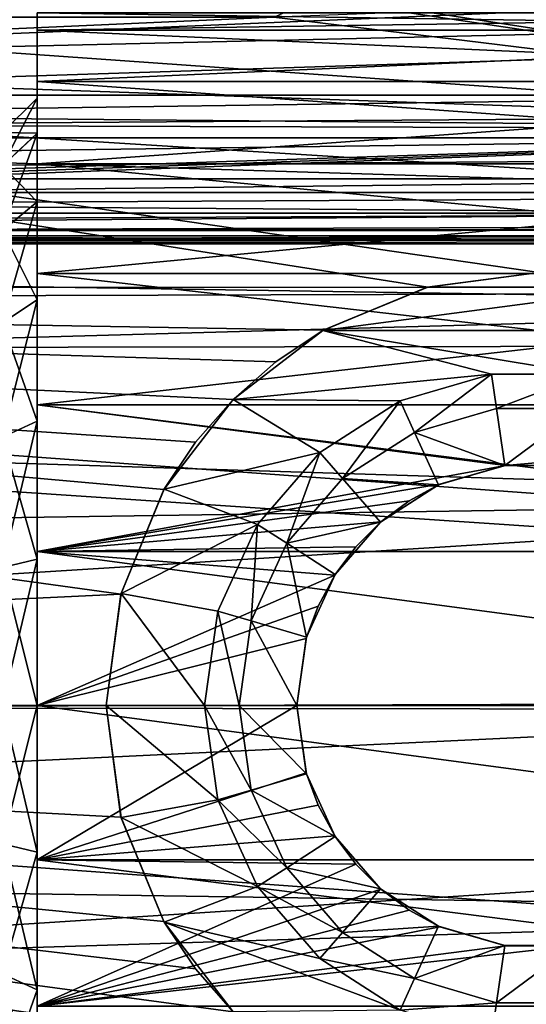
# Model space of a CAD drawing. Header units: millimetres. Extents: x -143 to 143, y -35 to 35.
# Tile 52 of 256: x -122.15 to -117.76, y -2.59 to 5.94. Entities that reach past the tile are written whole.
import ezdxf

# ---------------------------------------------------------------- set-up
doc = ezdxf.new("R2010")
doc.units = ezdxf.units.MM
doc.header["$LTSCALE"] = 65.185185
for name, color, linetype in [('1792', 7, 'CONTINUOUS'), ('1800', 7, 'CONTINUOUS'), ('1801', 7, 'CONTINUOUS'), ('1802', 7, 'CONTINUOUS'), ('1803', 7, 'CONTINUOUS'), ('1804', 7, 'CONTINUOUS'), ('1805', 7, 'CONTINUOUS'), ('1806', 7, 'CONTINUOUS'), ('1807', 7, 'CONTINUOUS'), ('1808', 7, 'CONTINUOUS'), ('1809', 7, 'CONTINUOUS'), ('1810', 7, 'CONTINUOUS'), ('1811', 7, 'CONTINUOUS'), ('1812', 7, 'CONTINUOUS'), ('1813', 7, 'CONTINUOUS'), ('1814', 7, 'CONTINUOUS'), ('1815', 7, 'CONTINUOUS'), ('1816', 7, 'CONTINUOUS'), ('2062', 7, 'CONTINUOUS'), ('2073', 7, 'CONTINUOUS'), ('2087', 7, 'CONTINUOUS'), ('2113', 7, 'CONTINUOUS'), ('2125', 7, 'CONTINUOUS'), ('2141', 7, 'CONTINUOUS'), ('2143', 7, 'CONTINUOUS')]:
    doc.layers.add(name, color=color, linetype=linetype)

msp = doc.modelspace()

# ---------------------------------------------------------------- linework, layer by layer
at = {"layer": '1792', "linetype": 'CONTINUOUS'}
for points in [[(-93.65, 3.6336, 20.1754), (-93.65, 7.0732, 19.2411), (-140.45, 6.9438, 19.2882), (-93.65, 3.6336, 20.1754)], [(-140.45, 3.4954, 20.1998), (-93.65, 3.6336, 20.1754), (-140.45, 6.9438, 19.2882), (-140.45, 3.4954, 20.1998)], [(-93.65, 0.0842, 20.4998), (-93.65, 3.6336, 20.1754), (-140.45, 3.4954, 20.1998), (-93.65, 0.0842, 20.4998)], [(-140.45, -0.0589, 20.4999), (-93.65, 0.0842, 20.4998), (-140.45, 3.4954, 20.1998), (-140.45, -0.0589, 20.4999)], [(-93.65, -3.4677, 20.2046), (-93.65, 0.0842, 20.4998), (-140.45, -0.0589, 20.4999), (-93.65, -3.4677, 20.2046)], [(-140.45, -3.6113, 20.1794), (-93.65, -3.4677, 20.2046), (-140.45, -0.0589, 20.4999), (-140.45, -3.6113, 20.1794)]]:
    msp.add_3dface(points, dxfattribs=at)
at = {"layer": '1800', "linetype": 'CONTINUOUS'}
for points in [[(-140.45, 7.0544, -19.248), (-93.65, 6.9153, -19.2984), (-117.65, 3.75, -20.1541), (-140.45, 7.0544, -19.248)], [(-140.45, 3.6113, -20.1794), (-140.45, 7.0544, -19.248), (-118.6152, 3.6237, -20.1772), (-140.45, 3.6113, -20.1794)], [(-118.6152, 3.6237, -20.1772), (-140.45, 7.0544, -19.248), (-117.65, 3.75, -20.1541), (-118.6152, 3.6237, -20.1772)], [(-119.52, 3.2504, -20.2407), (-140.45, 3.6113, -20.1794), (-118.6152, 3.6237, -20.1772), (-119.52, 3.2504, -20.2407)], [(-140.45, 0.0589, -20.4999), (-140.45, 3.6113, -20.1794), (-121.2736, 0.9654, -20.4773), (-140.45, 0.0589, -20.4999)], [(-121.2736, 0.9654, -20.4773), (-140.45, 3.6113, -20.1794), (-120.9003, 1.8703, -20.4145), (-121.2736, 0.9654, -20.4773)], [(-120.9003, 1.8703, -20.4145), (-140.45, 3.6113, -20.1794), (-120.6268, 2.2806, -20.3728), (-120.9003, 1.8703, -20.4145)], [(-120.6268, 2.2806, -20.3728), (-140.45, 3.6113, -20.1794), (-120.3016, 2.6517, -20.3278), (-120.6268, 2.2806, -20.3728)], [(-120.3016, 2.6517, -20.3278), (-140.45, 3.6113, -20.1794), (-119.9303, 2.977, -20.2827), (-120.3016, 2.6517, -20.3278)], [(-119.9303, 2.977, -20.2827), (-140.45, 3.6113, -20.1794), (-119.52, 3.2504, -20.2407), (-119.9303, 2.977, -20.2827)], [(-121.4, 0, -20.5), (-140.45, 0.0589, -20.4999), (-121.2736, 0.9654, -20.4773), (-121.4, 0, -20.5)], [(-140.45, -3.4954, -20.1998), (-140.45, 0.0589, -20.4999), (-119.52, -3.2505, -20.2407), (-140.45, -3.4954, -20.1998)], [(-140.45, 0.0589, -20.4999), (-121.4, 0, -20.5), (-121.2736, -0.9655, -20.4773), (-140.45, 0.0589, -20.4999)], [(-119.52, -3.2505, -20.2407), (-140.45, 0.0589, -20.4999), (-119.9303, -2.9771, -20.2827), (-119.52, -3.2505, -20.2407)], [(-119.9303, -2.9771, -20.2827), (-140.45, 0.0589, -20.4999), (-120.3015, -2.6518, -20.3278), (-119.9303, -2.9771, -20.2827)], [(-120.3015, -2.6518, -20.3278), (-140.45, 0.0589, -20.4999), (-120.6268, -2.2806, -20.3727), (-120.3015, -2.6518, -20.3278)], [(-120.6268, -2.2806, -20.3727), (-140.45, 0.0589, -20.4999), (-120.9003, -1.8703, -20.4145), (-120.6268, -2.2806, -20.3727)], [(-120.9003, -1.8703, -20.4145), (-140.45, 0.0589, -20.4999), (-121.2736, -0.9655, -20.4773), (-120.9003, -1.8703, -20.4145)]]:
    msp.add_3dface(points, dxfattribs=at)
at = {"layer": '1801', "linetype": 'CONTINUOUS'}
for points in [[(-118.6152, 3.6237, -20.1772), (-117.65, 3.75, -20.1541), (-118.6204, 3.6223, -19.5), (-118.6152, 3.6237, -20.1772)], [(-118.6204, 3.6223, -19.5), (-117.65, 3.75, -20.1541), (-117.65, 3.75, -19.5), (-118.6204, 3.6223, -19.5)], [(-119.5249, 3.2477, -19.5), (-119.52, 3.2504, -20.2407), (-118.6204, 3.6223, -19.5), (-119.5249, 3.2477, -19.5)], [(-119.52, 3.2504, -20.2407), (-118.6152, 3.6237, -20.1772), (-118.6204, 3.6223, -19.5), (-119.52, 3.2504, -20.2407)], [(-120.3016, 2.6517, -19.5), (-119.9303, 2.977, -20.2827), (-119.5249, 3.2477, -19.5), (-120.3016, 2.6517, -19.5)], [(-119.9303, 2.977, -20.2827), (-119.52, 3.2504, -20.2407), (-119.5249, 3.2477, -19.5), (-119.9303, 2.977, -20.2827)], [(-120.3016, 2.6517, -20.3278), (-119.9303, 2.977, -20.2827), (-120.3016, 2.6517, -19.5), (-120.3016, 2.6517, -20.3278)], [(-120.8977, 1.8749, -19.5), (-120.6268, 2.2806, -20.3728), (-120.3016, 2.6517, -19.5), (-120.8977, 1.8749, -19.5)], [(-120.6268, 2.2806, -20.3728), (-120.3016, 2.6517, -20.3278), (-120.3016, 2.6517, -19.5), (-120.6268, 2.2806, -20.3728)], [(-120.9003, 1.8703, -20.4145), (-120.6268, 2.2806, -20.3728), (-120.8977, 1.8749, -19.5), (-120.9003, 1.8703, -20.4145)], [(-121.2736, 0.9654, -20.4773), (-120.9003, 1.8703, -20.4145), (-121.2722, 0.9705, -19.5), (-121.2736, 0.9654, -20.4773)], [(-121.2722, 0.9705, -19.5), (-120.9003, 1.8703, -20.4145), (-120.8977, 1.8749, -19.5), (-121.2722, 0.9705, -19.5)], [(-121.4, 0, -19.5), (-121.2736, 0.9654, -20.4773), (-121.2722, 0.9705, -19.5), (-121.4, 0, -19.5)], [(-121.4, 0, -20.5), (-121.2736, 0.9654, -20.4773), (-121.4, 0, -19.5), (-121.4, 0, -20.5)]]:
    msp.add_3dface(points, dxfattribs=at)
at = {"layer": '1802', "linetype": 'CONTINUOUS'}
for points in [[(-121.2736, -0.9655, -20.4773), (-121.4, 0, -20.5), (-121.2722, -0.9705, -19.5), (-121.2736, -0.9655, -20.4773)], [(-121.4, 0, -20.5), (-121.4, 0, -19.5), (-121.2722, -0.9705, -19.5), (-121.4, 0, -20.5)], [(-120.9003, -1.8703, -20.4145), (-121.2736, -0.9655, -20.4773), (-121.2722, -0.9705, -19.5), (-120.9003, -1.8703, -20.4145)], [(-120.8977, -1.8749, -19.5), (-120.9003, -1.8703, -20.4145), (-121.2722, -0.9705, -19.5), (-120.8977, -1.8749, -19.5)], [(-120.6268, -2.2806, -20.3727), (-120.9003, -1.8703, -20.4145), (-120.8977, -1.8749, -19.5), (-120.6268, -2.2806, -20.3727)], [(-120.3016, -2.6517, -19.5), (-120.6268, -2.2806, -20.3727), (-120.8977, -1.8749, -19.5), (-120.3016, -2.6517, -19.5)], [(-120.3015, -2.6518, -20.3278), (-120.6268, -2.2806, -20.3727), (-120.3016, -2.6517, -19.5), (-120.3015, -2.6518, -20.3278)]]:
    msp.add_3dface(points, dxfattribs=at)
at = {"layer": '1803', "linetype": 'CONTINUOUS'}
for points in [[(-118.6204, 3.6223, -19.5), (-117.65, 3.75, -19.5), (-116.6796, 3.6223, -19.5), (-118.6204, 3.6223, -19.5)], [(-119.5249, 3.2477, -19.5), (-118.6204, 3.6223, -19.5), (-116.6796, 3.6223, -19.5), (-119.5249, 3.2477, -19.5)], [(-119.5249, 3.2477, -19.5), (-116.6796, 3.6223, -19.5), (-115.775, 3.2476, -19.5), (-119.5249, 3.2477, -19.5)], [(-120.3016, 2.6517, -19.5), (-119.5249, 3.2477, -19.5), (-118.0627, 2.8705, -19.5), (-120.3016, 2.6517, -19.5)], [(-119.5249, 3.2477, -19.5), (-115.775, 3.2476, -19.5), (-117.2374, 2.8705, -19.5), (-119.5249, 3.2477, -19.5)], [(-118.0627, 2.8705, -19.5), (-119.5249, 3.2477, -19.5), (-117.2374, 2.8705, -19.5), (-118.0627, 2.8705, -19.5)], [(-118.8546, 2.638, -19.5), (-120.3016, 2.6517, -19.5), (-118.0627, 2.8705, -19.5), (-118.8546, 2.638, -19.5)], [(-120.8977, 1.8749, -19.5), (-120.3016, 2.6517, -19.5), (-119.5491, 2.1917, -19.5), (-120.8977, 1.8749, -19.5)], [(-119.5491, 2.1917, -19.5), (-120.3016, 2.6517, -19.5), (-118.8546, 2.638, -19.5), (-119.5491, 2.1917, -19.5)], [(-120.0897, 1.5678, -19.5), (-120.8977, 1.8749, -19.5), (-119.5491, 2.1917, -19.5), (-120.0897, 1.5678, -19.5)], [(-121.2722, 0.9705, -19.5), (-120.8977, 1.8749, -19.5), (-120.0897, 1.5678, -19.5), (-121.2722, 0.9705, -19.5)], [(-120.4326, 0.8169, -19.5), (-121.2722, 0.9705, -19.5), (-120.0897, 1.5678, -19.5), (-120.4326, 0.8169, -19.5)], [(-121.4, 0, -19.5), (-121.2722, 0.9705, -19.5), (-120.55, 0, -19.5), (-121.4, 0, -19.5)], [(-120.55, 0, -19.5), (-121.2722, 0.9705, -19.5), (-120.4326, 0.8169, -19.5), (-120.55, 0, -19.5)], [(-121.2722, -0.9705, -19.5), (-121.4, 0, -19.5), (-120.4326, -0.8169, -19.5), (-121.2722, -0.9705, -19.5)], [(-120.4326, -0.8169, -19.5), (-121.4, 0, -19.5), (-120.55, 0, -19.5), (-120.4326, -0.8169, -19.5)], [(-120.0897, -1.5678, -19.5), (-121.2722, -0.9705, -19.5), (-120.4326, -0.8169, -19.5), (-120.0897, -1.5678, -19.5)], [(-120.8977, -1.8749, -19.5), (-121.2722, -0.9705, -19.5), (-120.0897, -1.5678, -19.5), (-120.8977, -1.8749, -19.5)], [(-119.5491, -2.1917, -19.5), (-120.8977, -1.8749, -19.5), (-120.0897, -1.5678, -19.5), (-119.5491, -2.1917, -19.5)], [(-120.3016, -2.6517, -19.5), (-120.8977, -1.8749, -19.5), (-118.8545, -2.638, -19.5), (-120.3016, -2.6517, -19.5)], [(-118.8545, -2.638, -19.5), (-120.8977, -1.8749, -19.5), (-119.5491, -2.1917, -19.5), (-118.8545, -2.638, -19.5)]]:
    msp.add_3dface(points, dxfattribs=at)
at = {"layer": '1804', "linetype": 'CONTINUOUS'}
for points in [[(-120.4326, -0.8169, -19.5), (-120.55, 0, -19.5), (-120.1447, -0.7324, -19.2), (-120.4326, -0.8169, -19.5)], [(-120.1447, -0.7324, -19.2), (-120.55, 0, -19.5), (-120.25, 0, -19.2), (-120.1447, -0.7324, -19.2)], [(-119.8373, -1.4056, -19.2), (-120.4326, -0.8169, -19.5), (-120.1447, -0.7324, -19.2), (-119.8373, -1.4056, -19.2)], [(-120.0897, -1.5678, -19.5), (-120.4326, -0.8169, -19.5), (-119.8373, -1.4056, -19.2), (-120.0897, -1.5678, -19.5)], [(-119.3526, -1.965, -19.2), (-120.0897, -1.5678, -19.5), (-119.8373, -1.4056, -19.2), (-119.3526, -1.965, -19.2)], [(-119.5491, -2.1917, -19.5), (-120.0897, -1.5678, -19.5), (-119.3526, -1.965, -19.2), (-119.5491, -2.1917, -19.5)], [(-118.73, -2.3651, -19.2), (-119.5491, -2.1917, -19.5), (-119.3526, -1.965, -19.2), (-118.73, -2.3651, -19.2)], [(-118.8545, -2.638, -19.5), (-119.5491, -2.1917, -19.5), (-118.73, -2.3651, -19.2), (-118.8545, -2.638, -19.5)], [(-118.0199, -2.5736, -19.2), (-118.8545, -2.638, -19.5), (-118.73, -2.3651, -19.2), (-118.0199, -2.5736, -19.2)], [(-118.0626, -2.8705, -19.5), (-118.8545, -2.638, -19.5), (-118.0199, -2.5736, -19.2), (-118.0626, -2.8705, -19.5)], [(-117.2373, -2.8705, -19.5), (-118.0626, -2.8705, -19.5), (-117.2801, -2.5736, -19.2), (-117.2373, -2.8705, -19.5)], [(-117.2801, -2.5736, -19.2), (-118.0626, -2.8705, -19.5), (-118.0199, -2.5736, -19.2), (-117.2801, -2.5736, -19.2)]]:
    msp.add_3dface(points, dxfattribs=at)
at = {"layer": '1805', "linetype": 'CONTINUOUS'}
for points in [[(-118.8546, 2.638, -19.5), (-118.0627, 2.8705, -19.5), (-118.73, 2.3651, -19.2), (-118.8546, 2.638, -19.5)], [(-118.73, 2.3651, -19.2), (-118.0627, 2.8705, -19.5), (-118.0199, 2.5736, -19.2), (-118.73, 2.3651, -19.2)], [(-118.0627, 2.8705, -19.5), (-117.2374, 2.8705, -19.5), (-118.0199, 2.5736, -19.2), (-118.0627, 2.8705, -19.5)], [(-118.0199, 2.5736, -19.2), (-117.2374, 2.8705, -19.5), (-117.2801, 2.5736, -19.2), (-118.0199, 2.5736, -19.2)], [(-119.5491, 2.1917, -19.5), (-118.8546, 2.638, -19.5), (-119.3526, 1.965, -19.2), (-119.5491, 2.1917, -19.5)], [(-119.3526, 1.965, -19.2), (-118.8546, 2.638, -19.5), (-118.73, 2.3651, -19.2), (-119.3526, 1.965, -19.2)], [(-120.0897, 1.5678, -19.5), (-119.5491, 2.1917, -19.5), (-119.8373, 1.4056, -19.2), (-120.0897, 1.5678, -19.5)], [(-119.8373, 1.4056, -19.2), (-119.5491, 2.1917, -19.5), (-119.3526, 1.965, -19.2), (-119.8373, 1.4056, -19.2)], [(-120.4326, 0.8169, -19.5), (-120.0897, 1.5678, -19.5), (-120.1447, 0.7324, -19.2), (-120.4326, 0.8169, -19.5)], [(-120.1447, 0.7324, -19.2), (-120.0897, 1.5678, -19.5), (-119.8373, 1.4056, -19.2), (-120.1447, 0.7324, -19.2)], [(-120.55, 0, -19.5), (-120.4326, 0.8169, -19.5), (-120.25, 0, -19.2), (-120.55, 0, -19.5)], [(-120.25, 0, -19.2), (-120.4326, 0.8169, -19.5), (-120.1447, 0.7324, -19.2), (-120.25, 0, -19.2)]]:
    msp.add_3dface(points, dxfattribs=at)
at = {"layer": '1806', "linetype": 'CONTINUOUS'}
for points in [[(-118.73, 2.3651, -19.2), (-118.0199, 2.5736, -19.2), (-118.73, 2.3651, -16), (-118.73, 2.3651, -19.2)], [(-118.73, 2.3651, -16), (-118.0199, 2.5736, -19.2), (-118.0199, 2.5736, -16), (-118.73, 2.3651, -16)], [(-118.0199, 2.5736, -19.2), (-117.2801, 2.5736, -19.2), (-118.0199, 2.5736, -16), (-118.0199, 2.5736, -19.2)], [(-118.0199, 2.5736, -16), (-117.2801, 2.5736, -19.2), (-117.2801, 2.5736, -16), (-118.0199, 2.5736, -16)], [(-119.3526, 1.965, -19.2), (-118.73, 2.3651, -19.2), (-119.3526, 1.965, -16), (-119.3526, 1.965, -19.2)], [(-119.3526, 1.965, -16), (-118.73, 2.3651, -19.2), (-118.73, 2.3651, -16), (-119.3526, 1.965, -16)], [(-119.8373, 1.4056, -19.2), (-119.3526, 1.965, -19.2), (-119.8373, 1.4056, -16), (-119.8373, 1.4056, -19.2)], [(-119.8373, 1.4056, -16), (-119.3526, 1.965, -19.2), (-119.3526, 1.965, -16), (-119.8373, 1.4056, -16)], [(-120.1447, 0.7324, -19.2), (-119.8373, 1.4056, -19.2), (-120.1447, 0.7324, -16), (-120.1447, 0.7324, -19.2)], [(-120.1447, 0.7324, -16), (-119.8373, 1.4056, -19.2), (-119.8373, 1.4056, -16), (-120.1447, 0.7324, -16)], [(-120.25, 0, -19.2), (-120.1447, 0.7324, -19.2), (-120.25, 0, -16), (-120.25, 0, -19.2)], [(-120.25, 0, -16), (-120.1447, 0.7324, -19.2), (-120.1447, 0.7324, -16), (-120.25, 0, -16)]]:
    msp.add_3dface(points, dxfattribs=at)
at = {"layer": '1807', "linetype": 'CONTINUOUS'}
for points in [[(-120.1447, -0.7324, -19.2), (-120.25, 0, -19.2), (-120.1447, -0.7324, -16), (-120.1447, -0.7324, -19.2)], [(-120.25, 0, -19.2), (-120.25, 0, -16), (-120.1447, -0.7324, -16), (-120.25, 0, -19.2)], [(-119.8373, -1.4056, -19.2), (-120.1447, -0.7324, -19.2), (-119.8373, -1.4056, -16), (-119.8373, -1.4056, -19.2)], [(-119.8373, -1.4056, -16), (-120.1447, -0.7324, -19.2), (-120.1447, -0.7324, -16), (-119.8373, -1.4056, -16)], [(-119.3526, -1.965, -19.2), (-119.8373, -1.4056, -19.2), (-119.3526, -1.965, -16), (-119.3526, -1.965, -19.2)], [(-119.3526, -1.965, -16), (-119.8373, -1.4056, -19.2), (-119.8373, -1.4056, -16), (-119.3526, -1.965, -16)], [(-118.73, -2.3651, -19.2), (-119.3526, -1.965, -19.2), (-118.73, -2.3651, -16), (-118.73, -2.3651, -19.2)], [(-118.73, -2.3651, -16), (-119.3526, -1.965, -19.2), (-119.3526, -1.965, -16), (-118.73, -2.3651, -16)], [(-118.0199, -2.5736, -19.2), (-118.73, -2.3651, -19.2), (-118.0199, -2.5736, -16), (-118.0199, -2.5736, -19.2)], [(-118.0199, -2.5736, -16), (-118.73, -2.3651, -19.2), (-118.73, -2.3651, -16), (-118.0199, -2.5736, -16)], [(-117.2801, -2.5736, -19.2), (-118.0199, -2.5736, -19.2), (-117.2801, -2.5736, -16), (-117.2801, -2.5736, -19.2)], [(-117.2801, -2.5736, -16), (-118.0199, -2.5736, -19.2), (-118.0199, -2.5736, -16), (-117.2801, -2.5736, -16)]]:
    msp.add_3dface(points, dxfattribs=at)
at = {"layer": '1808', "linetype": 'CONTINUOUS'}
for points in [[(-120.1447, -0.7324, -16), (-120.25, 0, -16), (-119.6649, -0.5916, -15.5), (-120.1447, -0.7324, -16)], [(-119.6649, -0.5916, -15.5), (-120.25, 0, -16), (-119.75, 0, -15.5), (-119.6649, -0.5916, -15.5)], [(-119.4167, -1.1352, -15.5), (-120.1447, -0.7324, -16), (-119.6649, -0.5916, -15.5), (-119.4167, -1.1352, -15.5)], [(-119.8373, -1.4056, -16), (-120.1447, -0.7324, -16), (-119.4167, -1.1352, -15.5), (-119.8373, -1.4056, -16)], [(-119.0253, -1.587, -15.5), (-119.8373, -1.4056, -16), (-119.4167, -1.1352, -15.5), (-119.0253, -1.587, -15.5)], [(-119.3526, -1.965, -16), (-119.8373, -1.4056, -16), (-119.0253, -1.587, -15.5), (-119.3526, -1.965, -16)], [(-118.5224, -1.9102, -15.5), (-119.3526, -1.965, -16), (-119.0253, -1.587, -15.5), (-118.5224, -1.9102, -15.5)], [(-118.73, -2.3651, -16), (-119.3526, -1.965, -16), (-118.5224, -1.9102, -15.5), (-118.73, -2.3651, -16)], [(-117.9489, -2.0786, -15.5), (-118.73, -2.3651, -16), (-118.5224, -1.9102, -15.5), (-117.9489, -2.0786, -15.5)], [(-118.0199, -2.5736, -16), (-118.73, -2.3651, -16), (-117.9489, -2.0786, -15.5), (-118.0199, -2.5736, -16)], [(-117.2801, -2.5736, -16), (-118.0199, -2.5736, -16), (-117.3511, -2.0786, -15.5), (-117.2801, -2.5736, -16)], [(-117.3511, -2.0786, -15.5), (-118.0199, -2.5736, -16), (-117.9489, -2.0786, -15.5), (-117.3511, -2.0786, -15.5)]]:
    msp.add_3dface(points, dxfattribs=at)
at = {"layer": '1809', "linetype": 'CONTINUOUS'}
for points in [[(-118.73, 2.3651, -16), (-118.0199, 2.5736, -16), (-117.9489, 2.0786, -15.5), (-118.73, 2.3651, -16)], [(-118.0199, 2.5736, -16), (-117.2801, 2.5736, -16), (-117.9489, 2.0786, -15.5), (-118.0199, 2.5736, -16)], [(-117.9489, 2.0786, -15.5), (-117.2801, 2.5736, -16), (-117.3511, 2.0786, -15.5), (-117.9489, 2.0786, -15.5)], [(-119.3526, 1.965, -16), (-118.73, 2.3651, -16), (-118.5224, 1.9102, -15.5), (-119.3526, 1.965, -16)], [(-118.5224, 1.9102, -15.5), (-118.73, 2.3651, -16), (-117.9489, 2.0786, -15.5), (-118.5224, 1.9102, -15.5)], [(-119.8373, 1.4056, -16), (-119.3526, 1.965, -16), (-119.0253, 1.587, -15.5), (-119.8373, 1.4056, -16)], [(-119.0253, 1.587, -15.5), (-119.3526, 1.965, -16), (-118.5224, 1.9102, -15.5), (-119.0253, 1.587, -15.5)], [(-119.4167, 1.1352, -15.5), (-119.8373, 1.4056, -16), (-119.0253, 1.587, -15.5), (-119.4167, 1.1352, -15.5)], [(-120.1447, 0.7324, -16), (-119.8373, 1.4056, -16), (-119.6649, 0.5916, -15.5), (-120.1447, 0.7324, -16)], [(-119.6649, 0.5916, -15.5), (-119.8373, 1.4056, -16), (-119.4167, 1.1352, -15.5), (-119.6649, 0.5916, -15.5)], [(-120.25, 0, -16), (-120.1447, 0.7324, -16), (-119.75, 0, -15.5), (-120.25, 0, -16)], [(-119.75, 0, -15.5), (-120.1447, 0.7324, -16), (-119.6649, 0.5916, -15.5), (-119.75, 0, -15.5)]]:
    msp.add_3dface(points, dxfattribs=at)
at = {"layer": '1810', "linetype": 'CONTINUOUS'}
for points in [[(-118.5224, 1.9102, -15.5), (-117.9489, 2.0786, -15.5), (-118.5096, 1.916, -5.6858), (-118.5224, 1.9102, -15.5)], [(-118.5096, 1.916, -5.6858), (-117.9489, 2.0786, -15.5), (-117.9414, 2.0797, -5.6281), (-118.5096, 1.916, -5.6858)], [(-117.9489, 2.0786, -15.5), (-117.3511, 2.0786, -15.5), (-117.9414, 2.0797, -5.6281), (-117.9489, 2.0786, -15.5)], [(-117.9414, 2.0797, -5.6281), (-117.3511, 2.0786, -15.5), (-117.3586, 2.0797, -5.6281), (-117.9414, 2.0797, -5.6281)], [(-119.0253, 1.587, -15.5), (-118.5224, 1.9102, -15.5), (-119.0217, 1.5901, -5.7855), (-119.0253, 1.587, -15.5)], [(-119.0217, 1.5901, -5.7855), (-118.5224, 1.9102, -15.5), (-118.7762, 1.7724, -5.7322), (-119.0217, 1.5901, -5.7855)], [(-118.7762, 1.7724, -5.7322), (-118.5224, 1.9102, -15.5), (-118.5096, 1.916, -5.6858), (-118.7762, 1.7724, -5.7322)], [(-119.4167, 1.1352, -15.5), (-119.0253, 1.587, -15.5), (-119.2388, 1.3732, -5.8407), (-119.4167, 1.1352, -15.5)], [(-119.2388, 1.3732, -5.8407), (-119.0253, 1.587, -15.5), (-119.0217, 1.5901, -5.7855), (-119.2388, 1.3732, -5.8407)], [(-119.4213, 1.1281, -5.893), (-119.4167, 1.1352, -15.5), (-119.2388, 1.3732, -5.8407), (-119.4213, 1.1281, -5.893)], [(-119.6649, 0.5916, -15.5), (-119.4167, 1.1352, -15.5), (-119.5648, 0.8622, -5.9377), (-119.6649, 0.5916, -15.5)], [(-119.5648, 0.8622, -5.9377), (-119.4167, 1.1352, -15.5), (-119.4213, 1.1281, -5.893), (-119.5648, 0.8622, -5.9377)], [(-119.6678, 0.5817, -5.9717), (-119.6649, 0.5916, -15.5), (-119.5648, 0.8622, -5.9377), (-119.6678, 0.5817, -5.9717)], [(-119.75, 0, -15.5), (-119.6649, 0.5916, -15.5), (-119.75, 0, -6), (-119.75, 0, -15.5)], [(-119.75, 0, -6), (-119.6649, 0.5916, -15.5), (-119.6678, 0.5817, -5.9717), (-119.75, 0, -6)]]:
    msp.add_3dface(points, dxfattribs=at)
at = {"layer": '1811', "linetype": 'CONTINUOUS'}
for points in [[(-119.6649, -0.5916, -15.5), (-119.75, 0, -15.5), (-119.6678, -0.5817, -5.9717), (-119.6649, -0.5916, -15.5)], [(-119.75, 0, -15.5), (-119.75, 0, -6), (-119.6678, -0.5817, -5.9717), (-119.75, 0, -15.5)], [(-119.5648, -0.8622, -5.9377), (-119.6649, -0.5916, -15.5), (-119.6678, -0.5817, -5.9717), (-119.5648, -0.8622, -5.9377)], [(-119.4167, -1.1352, -15.5), (-119.6649, -0.5916, -15.5), (-119.4213, -1.1281, -5.893), (-119.4167, -1.1352, -15.5)], [(-119.4213, -1.1281, -5.893), (-119.6649, -0.5916, -15.5), (-119.5648, -0.8622, -5.9377), (-119.4213, -1.1281, -5.893)], [(-119.2388, -1.3732, -5.8407), (-119.4167, -1.1352, -15.5), (-119.4213, -1.1281, -5.893), (-119.2388, -1.3732, -5.8407)], [(-119.0253, -1.587, -15.5), (-119.4167, -1.1352, -15.5), (-119.2388, -1.3732, -5.8407), (-119.0253, -1.587, -15.5)], [(-119.0217, -1.5901, -5.7855), (-119.0253, -1.587, -15.5), (-119.2388, -1.3732, -5.8407), (-119.0217, -1.5901, -5.7855)], [(-118.5224, -1.9102, -15.5), (-119.0253, -1.587, -15.5), (-118.7762, -1.7724, -5.7322), (-118.5224, -1.9102, -15.5)], [(-118.7762, -1.7724, -5.7322), (-119.0253, -1.587, -15.5), (-119.0217, -1.5901, -5.7855), (-118.7762, -1.7724, -5.7322)], [(-118.5096, -1.916, -5.6858), (-118.5224, -1.9102, -15.5), (-118.7762, -1.7724, -5.7322), (-118.5096, -1.916, -5.6858)], [(-117.9489, -2.0786, -15.5), (-118.5224, -1.9102, -15.5), (-118.5096, -1.916, -5.6858), (-117.9489, -2.0786, -15.5)], [(-117.9414, -2.0797, -5.628), (-117.9489, -2.0786, -15.5), (-118.5096, -1.916, -5.6858), (-117.9414, -2.0797, -5.628)], [(-117.3511, -2.0786, -15.5), (-117.9489, -2.0786, -15.5), (-117.3586, -2.0797, -5.6281), (-117.3511, -2.0786, -15.5)], [(-117.3586, -2.0797, -5.6281), (-117.9489, -2.0786, -15.5), (-117.9414, -2.0797, -5.628), (-117.3586, -2.0797, -5.6281)]]:
    msp.add_3dface(points, dxfattribs=at)
at = {"layer": '1812', "linetype": 'CONTINUOUS'}
for points in [[(-119.6678, -0.5817, -5.9717), (-119.75, 0, -6), (-122, -1.335, -5.8496), (-119.6678, -0.5817, -5.9717)], [(-122, -1.335, -5.8496), (-119.75, 0, -6), (-122, 0, -6), (-122, -1.335, -5.8496)], [(-112, 0, 6), (-112, -1.335, 5.8496), (-122, 0, 6), (-112, 0, 6)], [(-122, 0, 6), (-112, -1.335, 5.8496), (-122, -1.3351, 5.8496), (-122, 0, 6)], [(-119.5648, -0.8622, -5.9377), (-119.6678, -0.5817, -5.9717), (-122, -1.335, -5.8496), (-119.5648, -0.8622, -5.9377)], [(-119.4213, -1.1281, -5.893), (-119.5648, -0.8622, -5.9377), (-122, -1.335, -5.8496), (-119.4213, -1.1281, -5.893)], [(-119.2388, -1.3732, -5.8407), (-119.4213, -1.1281, -5.893), (-122, -1.335, -5.8496), (-119.2388, -1.3732, -5.8407)], [(-122, -2.6032, -5.4059), (-119.2388, -1.3732, -5.8407), (-122, -1.335, -5.8496), (-122, -2.6032, -5.4059)], [(-112, -1.335, 5.8496), (-112, -2.6032, 5.4059), (-122, -1.3351, 5.8496), (-112, -1.335, 5.8496)], [(-122, -1.3351, 5.8496), (-112, -2.6032, 5.4059), (-122, -2.6032, 5.4059), (-122, -1.3351, 5.8496)], [(-119.0217, -1.5901, -5.7855), (-119.2388, -1.3732, -5.8407), (-122, -2.6032, -5.4059), (-119.0217, -1.5901, -5.7855)], [(-118.7762, -1.7724, -5.7322), (-119.0217, -1.5901, -5.7855), (-122, -2.6032, -5.4059), (-118.7762, -1.7724, -5.7322)], [(-118.5096, -1.916, -5.6858), (-118.7762, -1.7724, -5.7322), (-122, -2.6032, -5.4059), (-118.5096, -1.916, -5.6858)], [(-117.9414, -2.0797, -5.628), (-118.5096, -1.916, -5.6858), (-122, -2.6032, -5.4059), (-117.9414, -2.0797, -5.628)], [(-117.3586, -2.0797, -5.6281), (-117.9414, -2.0797, -5.628), (-122, -2.6032, -5.4059), (-117.3586, -2.0797, -5.6281)], [(-112, -2.6032, -5.4059), (-117.3586, -2.0797, -5.6281), (-122, -2.6032, -5.4059), (-112, -2.6032, -5.4059)]]:
    msp.add_3dface(points, dxfattribs=at)
at = {"layer": '1813', "linetype": 'CONTINUOUS'}
for points in [[(-122, 6, 0), (-122, 5.8496, -1.3349), (-112, 6), (-122, 6, 0)], [(-112, 6), (-122, 5.8496, -1.3349), (-112, 5.8496, -1.335), (-112, 6)], [(-122, 5.8496, 1.335), (-122, 6, 0), (-112, 5.8496, 1.335), (-122, 5.8496, 1.335)], [(-112, 5.8496, 1.335), (-122, 6, 0), (-112, 6), (-112, 5.8496, 1.335)], [(-122, 5.8496, -1.3349), (-122, 5.4059, -2.6032), (-112, 5.8496, -1.335), (-122, 5.8496, -1.3349)], [(-112, 5.8496, -1.335), (-122, 5.4059, -2.6032), (-112, 5.4059, -2.6032), (-112, 5.8496, -1.335)], [(-122, 5.4059, 2.6032), (-122, 5.8496, 1.335), (-112, 5.4059, 2.6032), (-122, 5.4059, 2.6032)], [(-112, 5.4059, 2.6032), (-122, 5.8496, 1.335), (-112, 5.8496, 1.335), (-112, 5.4059, 2.6032)], [(-122, 5.4059, -2.6032), (-122, 4.691, -3.7409), (-112, 5.4059, -2.6032), (-122, 5.4059, -2.6032)], [(-112, 5.4059, -2.6032), (-122, 4.691, -3.7409), (-112, 4.691, -3.7409), (-112, 5.4059, -2.6032)], [(-122, 4.691, 3.7409), (-122, 5.4059, 2.6032), (-112, 4.691, 3.7409), (-122, 4.691, 3.7409)], [(-112, 4.691, 3.7409), (-122, 5.4059, 2.6032), (-112, 5.4059, 2.6032), (-112, 4.691, 3.7409)], [(-122, 4.691, -3.7409), (-122, 3.7409, -4.691), (-112, 4.691, -3.7409), (-122, 4.691, -3.7409)], [(-112, 4.691, -3.7409), (-122, 3.7409, -4.691), (-112, 3.7409, -4.691), (-112, 4.691, -3.7409)], [(-122, 3.7409, 4.691), (-122, 4.691, 3.7409), (-112, 3.7409, 4.691), (-122, 3.7409, 4.691)], [(-112, 3.7409, 4.691), (-122, 4.691, 3.7409), (-112, 4.691, 3.7409), (-112, 3.7409, 4.691)], [(-122, 3.7409, -4.691), (-122, 2.6032, -5.4059), (-112, 3.7409, -4.691), (-122, 3.7409, -4.691)], [(-112, 3.7409, -4.691), (-122, 2.6032, -5.4059), (-112, 2.6032, -5.4059), (-112, 3.7409, -4.691)], [(-122, 2.6032, 5.4059), (-122, 3.7409, 4.691), (-112, 2.6032, 5.4059), (-122, 2.6032, 5.4059)], [(-112, 2.6032, 5.4059), (-122, 3.7409, 4.691), (-112, 3.7409, 4.691), (-112, 2.6032, 5.4059)], [(-122, 1.3351, -5.8496), (-117.9414, 2.0797, -5.6281), (-122, 2.6032, -5.4059), (-122, 1.3351, -5.8496)], [(-122, 2.6032, -5.4059), (-117.9414, 2.0797, -5.6281), (-112, 2.6032, -5.4059), (-122, 2.6032, -5.4059)], [(-122, 1.335, 5.8496), (-122, 2.6032, 5.4059), (-112, 1.335, 5.8496), (-122, 1.335, 5.8496)], [(-112, 1.335, 5.8496), (-122, 2.6032, 5.4059), (-112, 2.6032, 5.4059), (-112, 1.335, 5.8496)], [(-117.9414, 2.0797, -5.6281), (-117.3586, 2.0797, -5.6281), (-112, 2.6032, -5.4059), (-117.9414, 2.0797, -5.6281)], [(-118.5096, 1.916, -5.6858), (-117.9414, 2.0797, -5.6281), (-122, 1.3351, -5.8496), (-118.5096, 1.916, -5.6858)], [(-118.7762, 1.7724, -5.7322), (-118.5096, 1.916, -5.6858), (-122, 1.3351, -5.8496), (-118.7762, 1.7724, -5.7322)], [(-119.0217, 1.5901, -5.7855), (-118.7762, 1.7724, -5.7322), (-122, 1.3351, -5.8496), (-119.0217, 1.5901, -5.7855)], [(-119.2388, 1.3732, -5.8407), (-119.0217, 1.5901, -5.7855), (-122, 1.3351, -5.8496), (-119.2388, 1.3732, -5.8407)], [(-119.4213, 1.1281, -5.893), (-119.2388, 1.3732, -5.8407), (-122, 1.3351, -5.8496), (-119.4213, 1.1281, -5.893)], [(-122, 0, -6), (-119.4213, 1.1281, -5.893), (-122, 1.3351, -5.8496), (-122, 0, -6)], [(-112, 0, 6), (-122, 0, 6), (-122, 1.335, 5.8496), (-112, 0, 6)], [(-112, 0, 6), (-122, 1.335, 5.8496), (-112, 1.335, 5.8496), (-112, 0, 6)], [(-119.5648, 0.8622, -5.9377), (-119.4213, 1.1281, -5.893), (-122, 0, -6), (-119.5648, 0.8622, -5.9377)], [(-119.6678, 0.5817, -5.9717), (-119.5648, 0.8622, -5.9377), (-122, 0, -6), (-119.6678, 0.5817, -5.9717)], [(-119.75, 0, -6), (-119.6678, 0.5817, -5.9717), (-122, 0, -6), (-119.75, 0, -6)]]:
    msp.add_3dface(points, dxfattribs=at)
at = {"layer": '1814', "linetype": 'CONTINUOUS'}
for points in [[(-122, 5.8496, -1.3349), (-122, 6, 0), (-122, 5.8496, 1.335), (-122, 5.8496, -1.3349)], [(-122, 5.4059, -2.6032), (-122, 5.8496, -1.3349), (-122, 5.4059, 2.6032), (-122, 5.4059, -2.6032)], [(-122, 5.8496, -1.3349), (-122, 5.8496, 1.335), (-122, 5.4059, 2.6032), (-122, 5.8496, -1.3349)], [(-122, 4.691, -3.7409), (-122, 5.4059, -2.6032), (-122, 4.9556, -1.8793), (-122, 4.691, -3.7409)], [(-122, 5.4059, -2.6032), (-122, 5.4059, 2.6032), (-122, 5.2614, 0.6388), (-122, 5.4059, -2.6032)], [(-122, 4.9556, -1.8793), (-122, 5.4059, -2.6032), (-122, 5.2614, -0.6388), (-122, 4.9556, -1.8793)], [(-122, 5.2614, -0.6388), (-122, 5.4059, -2.6032), (-122, 5.2614, 0.6388), (-122, 5.2614, -0.6388)], [(-122, 5.4059, 2.6032), (-122, 4.691, 3.7409), (-122, 5.2614, 0.6388), (-122, 5.4059, 2.6032)], [(-122, 5.2614, 0.6388), (-122, 4.691, 3.7409), (-122, 4.9557, 1.8792), (-122, 5.2614, 0.6388)], [(-122, 4.9557, 1.8792), (-122, 4.691, 3.7409), (-122, 4.3619, 3.0106), (-122, 4.9557, 1.8792)], [(-122, 4.3619, -3.0107), (-122, 4.691, -3.7409), (-122, 4.9556, -1.8793), (-122, 4.3619, -3.0107)], [(-122, 3.7409, -4.691), (-122, 4.691, -3.7409), (-122, 4.3619, -3.0107), (-122, 3.7409, -4.691)], [(-122, 4.691, 3.7409), (-122, 3.7409, 4.691), (-122, 4.3619, 3.0106), (-122, 4.691, 3.7409)], [(-122, 3.5145, -3.9671), (-122, 3.7409, -4.691), (-122, 4.3619, -3.0107), (-122, 3.5145, -3.9671)], [(-122, 4.3619, 3.0106), (-122, 3.7409, 4.691), (-122, 3.5146, 3.9671), (-122, 4.3619, 3.0106)], [(-122, 2.6032, -5.4059), (-122, 3.7409, -4.691), (-122, 3.5145, -3.9671), (-122, 2.6032, -5.4059)], [(-122, 3.7409, 4.691), (-122, 2.6032, 5.4059), (-122, 3.5146, 3.9671), (-122, 3.7409, 4.691)], [(-122, 3.5146, 3.9671), (-122, 2.6032, 5.4059), (-122, 2.4629, 4.693), (-122, 3.5146, 3.9671)], [(-122, 2.4629, -4.693), (-122, 2.6032, -5.4059), (-122, 3.5145, -3.9671), (-122, 2.4629, -4.693)], [(-122, 1.3351, -5.8496), (-122, 2.6032, -5.4059), (-122, 2.4629, -4.693), (-122, 1.3351, -5.8496)], [(-122, 2.6032, 5.4059), (-122, 1.335, 5.8496), (-122, 2.4629, 4.693), (-122, 2.6032, 5.4059)], [(-122, 1.2683, -5.146), (-122, 1.3351, -5.8496), (-122, 2.4629, -4.693), (-122, 1.2683, -5.146)], [(-122, 2.4629, 4.693), (-122, 1.335, 5.8496), (-122, 1.2683, 5.146), (-122, 2.4629, 4.693)], [(-122, 0, -6), (-122, 1.3351, -5.8496), (-122, 0, -5.3), (-122, 0, -6)], [(-122, 0, -5.3), (-122, 1.3351, -5.8496), (-122, 1.2683, -5.146), (-122, 0, -5.3)], [(-122, 1.335, 5.8496), (-122, 0, 6), (-122, 1.2683, 5.146), (-122, 1.335, 5.8496)], [(-122, 0, 6), (-122, 0, 5.3), (-122, 1.2683, 5.146), (-122, 0, 6)], [(-122, 0, 6), (-122, -1.3351, 5.8496), (-122, 0, 5.3), (-122, 0, 6)], [(-122, 0, 5.3), (-122, -1.3351, 5.8496), (-122, -1.2683, 5.146), (-122, 0, 5.3)], [(-122, -1.335, -5.8496), (-122, 0, -6), (-122, -1.2683, -5.146), (-122, -1.335, -5.8496)], [(-122, -1.2683, -5.146), (-122, 0, -6), (-122, 0, -5.3), (-122, -1.2683, -5.146)], [(-122, -1.2683, 5.146), (-122, -1.3351, 5.8496), (-122, -2.4629, 4.693), (-122, -1.2683, 5.146)], [(-122, -2.4629, -4.693), (-122, -1.335, -5.8496), (-122, -1.2683, -5.146), (-122, -2.4629, -4.693)], [(-122, -2.6032, -5.4059), (-122, -1.335, -5.8496), (-122, -2.4629, -4.693), (-122, -2.6032, -5.4059)], [(-122, -1.3351, 5.8496), (-122, -2.6032, 5.4059), (-122, -2.4629, 4.693), (-122, -1.3351, 5.8496)], [(-122, -2.4629, 4.693), (-122, -2.6032, 5.4059), (-122, -3.5145, 3.9671), (-122, -2.4629, 4.693)], [(-122, -3.5146, -3.9671), (-122, -2.6032, -5.4059), (-122, -2.4629, -4.693), (-122, -3.5146, -3.9671)]]:
    msp.add_3dface(points, dxfattribs=at)
at = {"layer": '1815', "linetype": 'CONTINUOUS'}
for points in [[(-122, 0, 5.3), (-122, -1.2683, 5.146), (-122.3, 0, 5), (-122, 0, 5.3)], [(-122.3, 0, 5), (-122, -1.2683, 5.146), (-122.3, -1.1965, 4.8547), (-122.3, 0, 5)], [(-122, -1.2683, -5.146), (-122, 0, -5.3), (-122.3, -1.1965, -4.8547), (-122, -1.2683, -5.146)], [(-122.3, -1.1965, -4.8547), (-122, 0, -5.3), (-122.3, 0, -5), (-122.3, -1.1965, -4.8547)], [(-122, -1.2683, 5.146), (-122, -2.4629, 4.693), (-122.3, -1.1965, 4.8547), (-122, -1.2683, 5.146)], [(-122.3, -1.1965, 4.8547), (-122, -2.4629, 4.693), (-122.3, -2.3235, 4.4274), (-122.3, -1.1965, 4.8547)], [(-122.3, -2.3235, -4.4274), (-122, -1.2683, -5.146), (-122.3, -1.1965, -4.8547), (-122.3, -2.3235, -4.4274)], [(-122, -2.4629, -4.693), (-122, -1.2683, -5.146), (-122.3, -2.3235, -4.4274), (-122, -2.4629, -4.693)], [(-122, -2.4629, 4.693), (-122, -3.5145, 3.9671), (-122.3, -2.3235, 4.4274), (-122, -2.4629, 4.693)], [(-122.3, -2.3235, 4.4274), (-122, -3.5145, 3.9671), (-122.3, -3.3156, 3.7426), (-122.3, -2.3235, 4.4274)], [(-122.3, -3.3156, -3.7426), (-122, -2.4629, -4.693), (-122.3, -2.3235, -4.4274), (-122.3, -3.3156, -3.7426)], [(-122, -3.5146, -3.9671), (-122, -2.4629, -4.693), (-122.3, -3.3156, -3.7426), (-122, -3.5146, -3.9671)]]:
    msp.add_3dface(points, dxfattribs=at)
at = {"layer": '1816', "linetype": 'CONTINUOUS'}
for points in [[(-122, 4.9556, -1.8793), (-122, 5.2614, -0.6388), (-122.3, 4.6751, -1.7729), (-122, 4.9556, -1.8793)], [(-122, 5.2614, -0.6388), (-122, 5.2614, 0.6388), (-122.3, 4.9635, -0.6027), (-122, 5.2614, -0.6388)], [(-122.3, 4.6751, -1.7729), (-122, 5.2614, -0.6388), (-122.3, 4.9635, -0.6027), (-122.3, 4.6751, -1.7729)], [(-122, 5.2614, 0.6388), (-122, 4.9557, 1.8792), (-122.3, 4.9635, 0.6027), (-122, 5.2614, 0.6388)], [(-122.3, 4.9635, -0.6027), (-122, 5.2614, 0.6388), (-122.3, 4.9635, 0.6027), (-122.3, 4.9635, -0.6027)], [(-122.3, 4.9635, 0.6027), (-122, 4.9557, 1.8792), (-122.3, 4.6751, 1.7729), (-122.3, 4.9635, 0.6027)], [(-122, 4.9557, 1.8792), (-122, 4.3619, 3.0106), (-122.3, 4.6751, 1.7729), (-122, 4.9557, 1.8792)], [(-122, 4.3619, -3.0107), (-122, 4.9556, -1.8793), (-122.3, 4.115, -2.8402), (-122, 4.3619, -3.0107)], [(-122.3, 4.115, -2.8402), (-122, 4.9556, -1.8793), (-122.3, 4.6751, -1.7729), (-122.3, 4.115, -2.8402)], [(-122.3, 4.6751, 1.7729), (-122, 4.3619, 3.0106), (-122.3, 4.115, 2.8402), (-122.3, 4.6751, 1.7729)], [(-122, 3.5145, -3.9671), (-122, 4.3619, -3.0107), (-122.3, 3.3156, -3.7426), (-122, 3.5145, -3.9671)], [(-122.3, 3.3156, -3.7426), (-122, 4.3619, -3.0107), (-122.3, 4.115, -2.8402), (-122.3, 3.3156, -3.7426)], [(-122, 4.3619, 3.0106), (-122, 3.5146, 3.9671), (-122.3, 4.115, 2.8402), (-122, 4.3619, 3.0106)], [(-122.3, 4.115, 2.8402), (-122, 3.5146, 3.9671), (-122.3, 3.3156, 3.7426), (-122.3, 4.115, 2.8402)], [(-122, 3.5146, 3.9671), (-122, 2.4629, 4.693), (-122.3, 3.3156, 3.7426), (-122, 3.5146, 3.9671)], [(-122, 2.4629, -4.693), (-122, 3.5145, -3.9671), (-122.3, 2.3235, -4.4274), (-122, 2.4629, -4.693)], [(-122.3, 2.3235, -4.4274), (-122, 3.5145, -3.9671), (-122.3, 3.3156, -3.7426), (-122.3, 2.3235, -4.4274)], [(-122.3, 3.3156, 3.7426), (-122, 2.4629, 4.693), (-122.3, 2.3235, 4.4274), (-122.3, 3.3156, 3.7426)], [(-122, 1.2683, -5.146), (-122, 2.4629, -4.693), (-122.3, 1.1965, -4.8547), (-122, 1.2683, -5.146)], [(-122.3, 1.1965, -4.8547), (-122, 2.4629, -4.693), (-122.3, 2.3235, -4.4274), (-122.3, 1.1965, -4.8547)], [(-122, 2.4629, 4.693), (-122, 1.2683, 5.146), (-122.3, 2.3235, 4.4274), (-122, 2.4629, 4.693)], [(-122.3, 2.3235, 4.4274), (-122, 1.2683, 5.146), (-122.3, 1.1965, 4.8547), (-122.3, 2.3235, 4.4274)], [(-122, 1.2683, 5.146), (-122, 0, 5.3), (-122.3, 1.1965, 4.8547), (-122, 1.2683, 5.146)], [(-122, 0, -5.3), (-122, 1.2683, -5.146), (-122.3, 0, -5), (-122, 0, -5.3)], [(-122.3, 0, -5), (-122, 1.2683, -5.146), (-122.3, 1.1965, -4.8547), (-122.3, 0, -5)], [(-122, 0, 5.3), (-122.3, 0, 5), (-122.3, 1.1965, 4.8547), (-122, 0, 5.3)]]:
    msp.add_3dface(points, dxfattribs=at)
at = {"layer": '2062', "linetype": 'CONTINUOUS'}
for points in [[(-140.45, 7.4711, -16.9243), (-140.45, 5.2857, -17.7288), (-93.65, 6.3704, -17.3686), (-140.45, 7.4711, -16.9243)], [(-140.45, 5.2857, -17.7288), (-127.2, 5.2857, -17.7288), (-93.65, 6.3704, -17.3686), (-140.45, 5.2857, -17.7288)], [(-127.2, 5.2857, -17.7288), (-113.95, 5.2857, -17.7288), (-93.65, 6.3704, -17.3686), (-127.2, 5.2857, -17.7288)]]:
    msp.add_3dface(points, dxfattribs=at)
at = {"layer": '2073', "linetype": 'CONTINUOUS'}
for points in [[(-112, 6.2547, 4.9879), (-139.95, 5.0731, 6.1858), (-112, 4.9879, 6.2547), (-112, 6.2547, 4.9879)], [(-139.95, 5.0731, 6.1858), (-112, 6.2547, 4.9879), (-119.95, 5.9628, 5.3333), (-139.95, 5.0731, 6.1858)], [(-112, 6.2547, -4.9879), (-112, 4.9879, -6.2547), (-119.5358, 6.1498, -5.1166), (-112, 6.2547, -4.9879)], [(-119.5358, 6.1498, -5.1166), (-112, 4.9879, -6.2547), (-119.5876, 6.1243, -5.1471), (-119.5358, 6.1498, -5.1166)], [(-119.5876, 6.1243, -5.1471), (-112, 4.9879, -6.2547), (-119.95, 5.9628, -5.3333), (-119.5876, 6.1243, -5.1471)], [(-129.95, 5.9628, 5.3333), (-139.95, 5.0731, 6.1858), (-119.95, 5.9628, 5.3333), (-129.95, 5.9628, 5.3333)], [(-119.95, 5.9628, -5.3333), (-112, 4.9879, -6.2547), (-139.95, 5.9628, -5.3333), (-119.95, 5.9628, -5.3333)], [(-139.95, 5.9628, -5.3333), (-112, 4.9879, -6.2547), (-139.95, 5.2452, -6.0405), (-139.95, 5.9628, -5.3333)], [(-113.95, 4.4444, -6.6518), (-139.95, 4.4444, -6.6518), (-139.95, 5.2452, -6.0405), (-113.95, 4.4444, -6.6518)], [(-112, 4.9879, -6.2547), (-113.95, 4.4444, -6.6518), (-139.95, 5.2452, -6.0405), (-112, 4.9879, -6.2547)], [(-139.95, 5.0731, 6.1858), (-139.95, 4.063, 6.8914), (-112, 4.9879, 6.2547), (-139.95, 5.0731, 6.1858)], [(-140.2008, 3.9883, 6.9349), (-140.45, 3.9134, 6.9775), (-112, 4.9879, 6.2547), (-140.2008, 3.9883, 6.9349)], [(-112, 4.9879, 6.2547), (-140.45, 3.9134, 6.9775), (-112, 3.4711, 7.2078), (-112, 4.9879, 6.2547)], [(-139.95, 4.063, 6.8914), (-140.2008, 3.9883, 6.9349), (-112, 4.9879, 6.2547), (-139.95, 4.063, 6.8914)], [(-112, 3.4711, 7.2078), (-140.45, 3.9134, 6.9775), (-140.45, 2.6736, 7.54), (-112, 3.4711, 7.2078)], [(-112, 1.7802, 7.7994), (-112, 3.4711, 7.2078), (-140.45, 2.6736, 7.54), (-112, 1.7802, 7.7994)], [(-140.45, 1.3565, 7.8842), (-112, 1.7802, 7.7994), (-140.45, 2.6736, 7.54), (-140.45, 1.3565, 7.8842)], [(-112, 0, 8), (-112, 1.7802, 7.7994), (-140.45, 0, 8), (-112, 0, 8)], [(-140.45, 0, 8), (-112, 1.7802, 7.7994), (-140.45, 1.3565, 7.8842), (-140.45, 0, 8)]]:
    msp.add_3dface(points, dxfattribs=at)
at = {"layer": '2087', "linetype": 'CONTINUOUS'}
for points in [[(-93.65, 3.1481, 18.2302), (-140.45, 6.0649, 17.4776), (-93.65, 6.2597, 17.4088), (-93.65, 3.1481, 18.2302)], [(-140.45, 3.0752, 18.2426), (-140.45, 6.0649, 17.4776), (-93.65, 3.1481, 18.2302), (-140.45, 3.0752, 18.2426)], [(-93.65, -0.0589, 18.4999), (-140.45, 3.0752, 18.2426), (-93.65, 3.1481, 18.2302), (-93.65, -0.0589, 18.4999)], [(-140.45, 0, 18.5), (-140.45, 3.0752, 18.2426), (-93.65, -0.0589, 18.4999), (-140.45, 0, 18.5)], [(-140.45, -3.0752, 18.2426), (-140.45, 0, 18.5), (-93.65, -0.0589, 18.4999), (-140.45, -3.0752, 18.2426)], [(-93.65, -3.264, 18.2098), (-140.45, -3.0752, 18.2426), (-93.65, -0.0589, 18.4999), (-93.65, -3.264, 18.2098)]]:
    msp.add_3dface(points, dxfattribs=at)
at = {"layer": '2113', "linetype": 'CONTINUOUS'}
for points in [[(-113.95, 5.2857, -17.7288), (-127.2, 5.2857, -17.7288), (-140.45, 4.9177, -17.7671), (-113.95, 5.2857, -17.7288)], [(-113.95, 5.2857, -17.7288), (-140.45, 4.9177, -17.7671), (-113.95, 5.1035, -17.7651), (-113.95, 5.2857, -17.7288)], [(-113.95, 5.1035, -17.7651), (-140.45, 4.9177, -17.7671), (-113.95, 4.9177, -17.7671), (-113.95, 5.1035, -17.7651)], [(-140.45, 4.9177, -17.7671), (-140.45, 4.561, -17.669), (-113.95, 4.9177, -17.7671), (-140.45, 4.9177, -17.7671)], [(-113.95, 4.9177, -17.7671), (-140.45, 4.561, -17.669), (-113.95, 4.7348, -17.7347), (-113.95, 4.9177, -17.7671)], [(-113.95, 4.7348, -17.7347), (-140.45, 4.561, -17.669), (-113.95, 4.561, -17.669), (-113.95, 4.7348, -17.7347)], [(-140.45, 4.561, -17.669), (-140.45, 4.2644, -17.4479), (-113.95, 4.561, -17.669), (-140.45, 4.561, -17.669)], [(-113.95, 4.561, -17.669), (-140.45, 4.2644, -17.4479), (-113.95, 4.4024, -17.5723), (-113.95, 4.561, -17.669)], [(-113.95, 4.4024, -17.5723), (-140.45, 4.2644, -17.4479), (-113.95, 4.2644, -17.4479), (-113.95, 4.4024, -17.5723)], [(-140.45, 4.2644, -17.4479), (-140.45, 4.0684, -17.1341), (-113.95, 4.2644, -17.4479), (-140.45, 4.2644, -17.4479)], [(-113.95, 4.2644, -17.4479), (-140.45, 4.0684, -17.1341), (-113.95, 4.1518, -17.3001), (-113.95, 4.2644, -17.4479)], [(-113.95, 4.1518, -17.3001), (-140.45, 4.0684, -17.1341), (-113.95, 4.0684, -17.1341), (-113.95, 4.1518, -17.3001)], [(-140.45, 4.0684, -17.1341), (-140.45, 4, -16.7705), (-113.95, 4.0684, -17.1341), (-140.45, 4.0684, -17.1341)], [(-113.95, 4.0684, -17.1341), (-140.45, 4, -16.7705), (-113.95, 4.0173, -16.9555), (-113.95, 4.0684, -17.1341)], [(-113.95, 4.0173, -16.9555), (-140.45, 4, -16.7705), (-113.95, 4, -16.7705), (-113.95, 4.0173, -16.9555)]]:
    msp.add_3dface(points, dxfattribs=at)
at = {"layer": '2125', "linetype": 'CONTINUOUS'}
for points in [[(-112, 0, 8), (-140.45, 0, 8), (-140.45, -1.3565, 7.8842), (-112, 0, 8)], [(-112, 0, 8), (-140.45, -1.3565, 7.8842), (-112, -1.7802, 7.7994), (-112, 0, 8)], [(-140.45, -1.3565, 7.8842), (-140.45, -2.6736, 7.54), (-112, -1.7802, 7.7994), (-140.45, -1.3565, 7.8842)], [(-112, -1.7802, 7.7994), (-140.45, -2.6736, 7.54), (-112, -3.4711, 7.2078), (-112, -1.7802, 7.7994)]]:
    msp.add_3dface(points, dxfattribs=at)
at = {"layer": '2141', "linetype": 'CONTINUOUS'}
for points in [[(-139.95, 4.4444, -6.6518), (-113.95, 4.4444, -6.6518), (-113.95, 4.2587, -6.8121), (-139.95, 4.4444, -6.6518)], [(-139.95, 4.2754, -6.7942), (-139.95, 4.4444, -6.6518), (-113.95, 4.2587, -6.8121), (-139.95, 4.2754, -6.7942)], [(-139.95, 4.1417, -6.9701), (-139.95, 4.2754, -6.7942), (-113.95, 4.2587, -6.8121), (-139.95, 4.1417, -6.9701)], [(-139.95, 4.1417, -6.9701), (-113.95, 4.2587, -6.8121), (-113.95, 4.1176, -7.0127), (-139.95, 4.1417, -6.9701)], [(-140.45, 4.0649, -7.129), (-140.2082, 4.0991, -7.0492), (-113.95, 4.0299, -7.2408), (-140.45, 4.0649, -7.129)], [(-140.2082, 4.0991, -7.0492), (-139.95, 4.1417, -6.9701), (-113.95, 4.1176, -7.0127), (-140.2082, 4.0991, -7.0492)], [(-140.2082, 4.0991, -7.0492), (-113.95, 4.1176, -7.0127), (-113.95, 4.0299, -7.2408), (-140.2082, 4.0991, -7.0492)], [(-140.45, 4.0649, -7.129), (-113.95, 4.0299, -7.2408), (-140.45, 4.0413, -7.1987), (-140.45, 4.0649, -7.129)], [(-140.45, 4.0413, -7.1987), (-113.95, 4.0299, -7.2408), (-140.45, 4.0164, -7.3032), (-140.45, 4.0413, -7.1987)], [(-113.95, 4.0299, -7.2408), (-113.95, 4, -7.4833), (-140.45, 4.0164, -7.3032), (-113.95, 4.0299, -7.2408)], [(-113.95, 4, -7.4833), (-140.45, 4, -7.4833), (-140.45, 4.0164, -7.3032), (-113.95, 4, -7.4833)]]:
    msp.add_3dface(points, dxfattribs=at)
at = {"layer": '2143', "linetype": 'CONTINUOUS'}
for points in [[(-140.45, 4, -16.7705), (-140.45, 4, -7.4833), (-113.95, 4, -7.4833), (-140.45, 4, -16.7705)], [(-113.95, 4, -16.7705), (-140.45, 4, -16.7705), (-113.95, 4, -7.4833), (-113.95, 4, -16.7705)]]:
    msp.add_3dface(points, dxfattribs=at)

doc.saveas('drawing.dxf')
